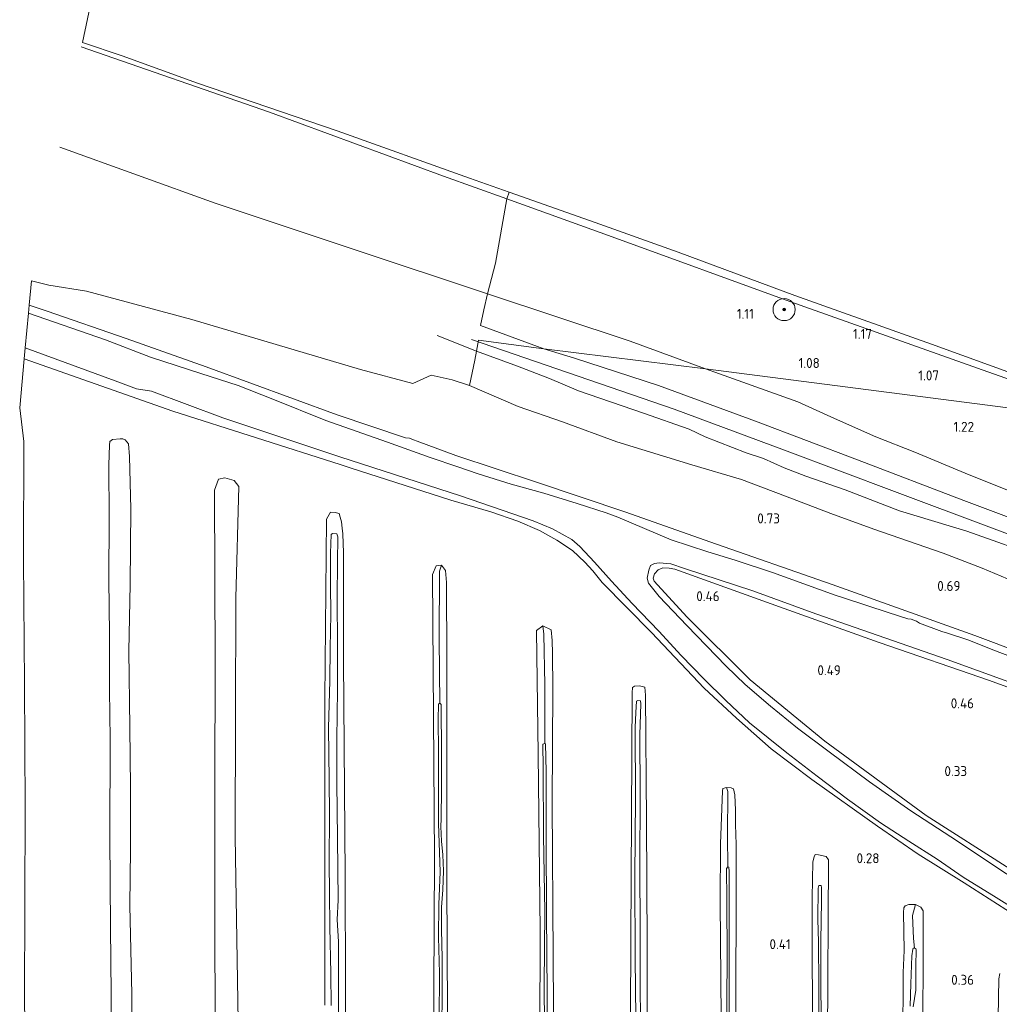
# Model space of a CAD drawing. Extents: x 126429 to 133038, y 413091 to 414846.
# Tile 24 of 256: x 126549 to 126726, y 414380 to 414558. Entities that reach past the tile are written whole.
import ezdxf
from ezdxf.enums import TextEntityAlignment as Align

# ---------------------------------------------------------------- set-up
doc = ezdxf.new("R2010")
doc.units = 0
for name, color, linetype, lineweight in [('B-ME-GR-BOOM-S', 90, 'Continuous', 25), ('B-ME-GR-GRAS-GV', 60, 'Continuous', 13), ('B-ME-GW-OPHOGING_KRUIN-G', 90, 'Continuous', 18), ('B-ME-GW-TALUD_KRUIN-G', 90, 'Continuous', 18), ('B-ME-GW-TALUD_TEEN-G', 90, 'Continuous', 18), ('B-ME-IE-TERREINAFSCHEIDING_KUNSTMATIG_HEKWERK-G', 20, 'IE-TERREINAFSCHEIDING-KUNSTMATIG', 18), ('B-ME-OB-BEKLEDING_STEEN-GV', 30, 'Continuous', 18), ('B-ME-OB-OEVERVOORZIENING-G', 7, 'Continuous', 18), ('B-ME-OG-HOOGTEPUNT-S', 7, 'Continuous', 25), ('B-ME-OG-WATER_GREPPEL-G', 160, 'Continuous', 18), ('B-ME-OG-WATER_RIVIER-GV', 130, 'Continuous', 18), ('B-ME-OG-WATER_SLOOT-G', 120, 'Continuous', 18), ('B-ME-OG-WATER_SLOOT-GV', 120, 'Continuous', 18)]:
    doc.layers.add(name, color=color, linetype=linetype, lineweight=lineweight)
doc.styles.add('NLCS-ISO-ANNOTATIVE-T18', font='NLCS-ISO.ttf', dxfattribs={"height": 1.8})
doc.linetypes.add('IE-TERREINAFSCHEIDING-KUNSTMATIG', pattern='A,4,[82,NLCS.SHX,S=0.75,R=90,X=0,Y=0],4,-2', length=10)

# ---------------------------------------------------------------- blocks, each defined once
blk = doc.blocks.new('SAL-HOOGTELABEL-SO')
at = {"color": 0, "linetype": 'ByBlock', "lineweight": -2, "style": 'NLCS-ISO-ANNOTATIVE-T18'}
blk.add_attdef('HOOGTE', text='', height=1.8, dxfattribs=at).set_placement((2.79, 0), align=Align.RIGHT)
blk = doc.blocks.new('SGR-BOOM_01-SO')
at = {"linetype": 'ByBlock', "lineweight": 18}
h = blk.add_hatch(color=0, dxfattribs=at)
h.dxf.hatch_style = 1
edge = h.paths.add_edge_path()
edge.add_arc((0, 0), 0.25, 0, 360)
at = {"color": 0, "linetype": 'ByBlock', "lineweight": 18}
for radius in [2, 0.25]:
    blk.add_circle((0, 0), radius, dxfattribs=at)

msp = doc.modelspace()

# ---------------------------------------------------------------- linework, layer by layer
at = {"layer": 'B-ME-GR-GRAS-GV'}
for points in [[(126723.71, 414494.056, 0.981), (126750.773, 414484.491, 0.968), (126672.697, 414494.576, 0.95), (126659.077, 414499.584, 0.937), (126633.305, 414508.137, 1.171), (126634.717, 414513.71, 1.208), (126636.8, 414525.312, 1.003), (126655.837, 414518.458, 1.032), (126687.935, 414506.724, 1.024)], [(126659.077, 414499.584, 0.937), (126672.697, 414494.576, 0.95), (126643.485, 414498.2, 1.541), (126632.024, 414502.402, 1.446), (126632.628, 414505.234, 1.251), (126633.305, 414508.137, 1.171)]]:
    msp.add_polyline3d(points, close=True, dxfattribs=at)
for points in [[(126737.904, 414440.12, 0.48), (126721.367, 414446.338, 0.426), (126695.602, 414455.565, 0.53), (126673.48, 414463.317, 0.612), (126658.27, 414468.644, 0.5), (126642.157, 414474.098, 0.488), (126627.579, 414478.898, 0.41), (126620.542, 414481.499, 0.43), (126619.91, 414481.767, 0.19), (126619.183, 414482.019, 0.194), (126618.465, 414482.13, 0.484), (126606.126, 414486.262, 0.364), (126582.398, 414494.931, 0.466), (126567.966, 414500.046, 0.466), (126553.662, 414505.01, 0.344), (126550.427, 414506.074, 0.274), (126550.839, 414510.511, 0.533), (126553.978, 414509.737, 0.575), (126560.811, 414508.598, 0.494), (126579.84, 414503.529, 0.542), (126610.304, 414494.453, 0.668), (126619.808, 414491.932, 0.738), (126623.091, 414493.428, 0.744), (126626.905, 414492.58, 0.8), (126630.032, 414491.572, 0.776), (126638.8, 414487.739, 0.782), (126646.862, 414484.975, 0.794), (126656.69, 414481.371, 0.9), (126670.222, 414477.24, 0.836), (126679.184, 414474.595, 0.866), (126687.169, 414471.543, 0.896), (126695.381, 414468.423, 0.928), (126703.136, 414465.562, 0.95), (126715.691, 414461.231, 0.966), (126722.732, 414458.537, 0.976), (126729.6, 414455.656, 0.944)], [(126731.13, 414441.291, -0.669), (126724.667, 414443.792, -0.669), (126720.279, 414445.497, -0.669), (126716.442, 414446.793, -0.669), (126715.42, 414447.079, -0.669), (126711.403, 414448.609, -0.669), (126710.829, 414448.937, -0.669), (126709.851, 414449.282, -0.669), (126709.265, 414449.347, -0.669), (126705.729, 414450.501, -0.669), (126697.832, 414453.123, -0.669), (126696.146, 414453.673, -0.669), (126684.793, 414457.729, -0.669), (126678.035, 414459.959, -0.669), (126673.091, 414461.463, -0.669), (126666.493, 414463.646, -0.669), (126659.258, 414466.734, -0.669), (126656.818, 414467.773, -0.669), (126654.756, 414468.568, -0.669), (126649.465, 414470.238, -0.669), (126643.462, 414472.066, -0.669), (126637.535, 414473.7, -0.669), (126631.57, 414475.567, -0.669), (126627.912, 414476.835, -0.669), (126622.892, 414478.553, -0.669), (126615.2, 414481.337, -0.669), (126604.075, 414485.234, -0.669), (126594.476, 414489.073, -0.669), (126588.178, 414491.537, -0.669), (126581.452, 414493.722, -0.669), (126572.343, 414496.708, -0.669), (126564.203, 414499.806, -0.669), (126550.294, 414504.637, -0.669), (126550.427, 414506.074, 0.274), (126553.662, 414505.01, 0.344), (126567.966, 414500.046, 0.466), (126582.398, 414494.931, 0.466), (126606.126, 414486.262, 0.364), (126618.465, 414482.13, 0.484), (126619.183, 414482.019, 0.194), (126619.91, 414481.767, 0.19), (126620.542, 414481.499, 0.43), (126627.579, 414478.898, 0.41), (126642.157, 414474.098, 0.488), (126658.27, 414468.644, 0.5), (126673.48, 414463.317, 0.612), (126695.602, 414455.565, 0.53), (126721.367, 414446.338, 0.426), (126737.904, 414440.12, 0.48)], [(126728.494, 414395.874, 0.149), (126719.459, 414401.607, 0.389), (126711.163, 414406.82, 0.185), (126703.763, 414411.875, 0.217), (126691.943, 414420.289, 0.321), (126684.546, 414425.877, 0.217), (126678.312, 414431.393, 0.27), (126672.445, 414436.854, 0.33), (126662.938, 414446.91, 0.238), (126654.026, 414455.924, 0.288), (126652.304, 414458.069, 0.251), (126650.893, 414459.637, 0.259), (126648.621, 414461.737, 0.465), (126645.812, 414463.609, 0.449), (126642.664, 414465.37, 0.449), (126638.783, 414467.056, 0.447), (126633.866, 414468.695, 0.447), (126626.645, 414470.8, 0.447), (126608.465, 414476.701, 0.485), (126606.642, 414477.292, 0.489), (126576.394, 414486.937, 0.525), (126549.527, 414496.369, 0.355), (126549.708, 414498.395, -0.669), (126565.979, 414492.406, -0.669), (126569.81, 414490.968, -0.669), (126572.528, 414490.529, -0.669), (126585.446, 414485.699, -0.669), (126606.591, 414478.646, -0.669), (126628.428, 414471.634, -0.669), (126641.525, 414467.063, -0.669), (126645.023, 414465.651, -0.669), (126648.552, 414463.691, -0.669), (126649.978, 414462.47, -0.669), (126652.655, 414459.601, -0.669), (126655.693, 414456.169, -0.669), (126659.437, 414452.161, -0.669), (126664.233, 414447.135, -0.669), (126668.306, 414442.748, -0.669), (126672.365, 414438.523, -0.669), (126676.396, 414434.584, -0.669), (126680.667, 414430.594, -0.669), (126687.372, 414425.164, -0.669), (126692.909, 414420.897, -0.669), (126698.392, 414416.775, -0.669), (126704.355, 414412.511, -0.669), (126709.444, 414409.156, -0.669), (126714.558, 414405.921, -0.669), (126719.307, 414402.681, -0.669), (126725.234, 414398.986, -0.669), (126734.043, 414393.468, -0.669)], [(126733.87, 414460.263, 1.606), (126719.918, 414465.242, 1.622), (126707.797, 414468.931, 1.526), (126697.934, 414472.7, 1.542), (126690.815, 414475.167, 1.536), (126686.939, 414476.663, 1.53), (126683.173, 414478.337, 1.51), (126680.056, 414479.391, 1.512), (126672.648, 414482.306, 1.532), (126669.767, 414483.643, 1.53), (126661.494, 414486.565, 1.57), (126649.71, 414490.623, 1.524), (126644.493, 414492.849, 1.528), (126638.686, 414495.035, 1.556), (126631.27, 414497.781, 1.465), (126631.643, 414499.748, 1.554), (126643.485, 414498.2, 1.541), (126649.03, 414496.504, 1.565), (126664.203, 414491.572, 1.567), (126681.748, 414485.114, 1.601), (126700.203, 414478.104, 1.617), (126719.403, 414470.769, 1.643), (126740.455, 414462.893, 1.657)], [(126740.455, 414462.893, 1.657), (126719.403, 414470.769, 1.643), (126700.203, 414478.104, 1.617), (126681.748, 414485.114, 1.601), (126664.203, 414491.572, 1.567), (126649.03, 414496.504, 1.565), (126643.485, 414498.2, 1.541), (126672.697, 414494.576, 0.95), (126689.383, 414488.616, 1.127), (126696.026, 414485.578, 1.085), (126703.499, 414482.29, 1.221), (126710.529, 414479.492, 1.106), (126719.622, 414475.691, 1.176), (126727.302, 414472.609, 1.188)], [(126549.886, 414360.252, 0.159), (126549.602, 414380.519, 0.183), (126549.709, 414415.264, 0.218), (126549.559, 414437.672, 0.205), (126549.41, 414460.08, 0.192), (126549.461, 414481.46, 0.224), (126548.709, 414487.551, 0.152), (126549.527, 414496.369, 0.355), (126576.394, 414486.937, 0.525), (126606.642, 414477.292, 0.489), (126608.465, 414476.701, 0.485), (126626.645, 414470.8, 0.447), (126633.866, 414468.695, 0.447), (126638.783, 414467.056, 0.447), (126642.664, 414465.37, 0.449), (126645.812, 414463.609, 0.449), (126648.621, 414461.737, 0.465), (126650.893, 414459.637, 0.259), (126652.304, 414458.069, 0.251), (126654.026, 414455.924, 0.288), (126662.938, 414446.91, 0.238), (126672.445, 414436.854, 0.33), (126678.312, 414431.393, 0.27), (126684.546, 414425.877, 0.217), (126691.943, 414420.289, 0.321), (126703.763, 414411.875, 0.217), (126711.163, 414406.82, 0.185), (126719.459, 414401.607, 0.389), (126728.494, 414395.874, 0.149)], [(126729.6, 414455.656, 0.944), (126722.732, 414458.537, 0.976), (126715.691, 414461.231, 0.966), (126703.136, 414465.562, 0.95), (126695.381, 414468.423, 0.928), (126687.169, 414471.543, 0.896), (126679.184, 414474.595, 0.866), (126670.222, 414477.24, 0.836), (126656.69, 414481.371, 0.9), (126646.862, 414484.975, 0.794), (126638.8, 414487.739, 0.782), (126630.032, 414491.572, 0.776), (126630.97, 414496.124, 1.318), (126631.27, 414497.781, 1.465), (126638.686, 414495.035, 1.556), (126644.493, 414492.849, 1.528), (126649.71, 414490.623, 1.524), (126661.494, 414486.565, 1.57), (126669.767, 414483.643, 1.53), (126672.648, 414482.306, 1.532), (126680.056, 414479.391, 1.512), (126683.173, 414478.337, 1.51), (126686.939, 414476.663, 1.53), (126690.815, 414475.167, 1.536), (126697.934, 414472.7, 1.542), (126707.797, 414468.931, 1.526), (126719.918, 414465.242, 1.622), (126733.87, 414460.263, 1.606)], [(126727.302, 414472.609, 1.188), (126719.622, 414475.691, 1.176), (126710.529, 414479.492, 1.106), (126703.499, 414482.29, 1.221), (126696.026, 414485.578, 1.085), (126689.383, 414488.616, 1.127), (126672.697, 414494.576, 0.95), (126750.773, 414484.491, 0.968)], [(126568.97, 414372.618, 0.163), (126568.958, 414381.481, 0.028), (126568.643, 414397.537, 0.028), (126568.764, 414407.714, 0.013), (126568.723, 414418.911, 0.051), (126568.645, 414429.704, 0.073), (126568.466, 414443.564, 0.103), (126568.661, 414455.604, 0.111), (126568.8, 414469.289, 0.193), (126568.587, 414478.728, 0.261), (126568.394, 414481.007, 0.276), (126567.794, 414481.741, 0.276), (126567.375, 414481.9, 0.238), (126566.848, 414481.921, 0.216), (126565.485, 414481.813, 0.193), (126564.983, 414481.427, 0.186), (126564.917, 414480.781, 0.208), (126564.836, 414477.214, 0.163), (126564.899, 414467.578, 0.163), (126564.84, 414456.425, 0.163), (126564.915, 414446.585, 0.148), (126564.96, 414436.503, 0.148), (126565.074, 414427.636, 0.096), (126565.034, 414409.809, 0.081), (126565.137, 414393.539, 0.088), (126565.229, 414381.569, 0.111), (126565.22, 414368.082, 0.178)], [(126588.248, 414372.852, 0.24), (126587.686, 414409.969, 0.2), (126587.743, 414431.584, 0.244), (126587.8, 414453.198, 0.288), (126588.333, 414473.314, 0.402), (126587.493, 414474.398, 0.394), (126586.634, 414474.628, 0.392), (126585.775, 414474.857, 0.39), (126584.627, 414474.609, 0.384), (126583.953, 414472.609, 0.238), (126584.025, 414441.372, 0.137), (126584.013, 414419.594, 0.15), (126584.001, 414397.815, 0.163), (126584.043, 414372.848, 0.184)], [(126607.599, 414362.23, 0.095), (126607.584, 414382.621, 0.095), (126607.569, 414403.012, 0.095), (126607.253, 414441.919, 0.105), (126607.22, 414461.314, 0.121), (126607.128, 414464.723, 0.121), (126607.037, 414465.787, 0.153), (126606.881, 414466.926, 0.185), (126606.675, 414467.766, 0.213), (126606.455, 414468.441, 0.215), (126605.721, 414468.625, 0.217), (126604.881, 414468.677, 0.215), (126604.201, 414467.415, 0.146), (126603.899, 414434.831, 0.022), (126603.887, 414407.172, 0.045), (126603.875, 414379.512, 0.067)], [(126603.875, 414379.512, 0.067), (126603.887, 414407.172, 0.045), (126603.899, 414434.831, 0.022), (126604.201, 414467.415, 0.146), (126604.881, 414468.677, 0.215), (126605.721, 414468.625, 0.217), (126606.455, 414468.441, 0.215), (126606.675, 414467.766, 0.213), (126606.881, 414466.926, 0.185), (126607.037, 414465.787, 0.153), (126607.128, 414464.723, 0.121), (126607.22, 414461.314, 0.121), (126607.253, 414441.919, 0.105), (126607.569, 414403.012, 0.095), (126607.584, 414382.621, 0.095), (126607.599, 414362.23, 0.095)], [(126606.421, 414373.409, -0.639), (126606.371, 414382.858, -0.639), (126606.348, 414390.987, -0.639), (126606.131, 414395.01, -0.639), (126606.258, 414398.511, -0.639), (126606.139, 414409.685, -0.639), (126606.032, 414419.703, -0.639), (126606.061, 414427.628, -0.639), (126606.191, 414436.521, -0.639), (126606.177, 414444.407, -0.639), (126606.102, 414453.248, -0.639), (126606.146, 414459.611, -0.639), (126606.239, 414464.229, -0.639), (126606.037, 414464.744, -0.639), (126605.25, 414464.818, -0.639), (126604.999, 414464.646, -0.639), (126604.917, 414461.224, -0.639), (126604.905, 414455.63, -0.639), (126604.939, 414450.155, -0.639), (126604.847, 414444.118, -0.639), (126604.76, 414438.163, -0.639), (126604.566, 414429.677, -0.639), (126604.635, 414420.208, -0.639), (126604.737, 414413.96, -0.639), (126604.679, 414405.328, -0.639), (126604.711, 414399.813, -0.639), (126604.797, 414393.647, -0.639), (126604.951, 414385.248, -0.639), (126605.013, 414379.469, -0.639)], [(126626.05, 414377.944, -0.025), (126625.944, 414401.872, -0.041), (126625.938, 414423.528, -0.048), (126625.932, 414445.184, -0.055), (126625.877, 414452.646, -0.011), (126625.869, 414455.929, 0.033), (126625.689, 414458.103, 0.051), (126624.982, 414459.104, 0.053), (126623.999, 414458.967, 0.053), (126623.328, 414457.395, 0.04), (126623.519, 414431.763, -0.015), (126623.709, 414406.13, -0.069), (126623.58, 414382.392, 0.011), (126623.451, 414358.654, 0.091)], [(126623.451, 414358.654, 0.091), (126623.58, 414382.392, 0.011), (126623.709, 414406.13, -0.069), (126623.519, 414431.763, -0.015), (126623.328, 414457.395, 0.04), (126623.999, 414458.967, 0.053), (126624.982, 414459.104, 0.053), (126624.628, 414458.009, -0.217), (126624.553, 414445.606, -0.36), (126624.669, 414434.1, -0.639), (126624.399, 414433.95, -0.639), (126624.342, 414431.155, -0.639), (126624.425, 414425.394, -0.639), (126624.433, 414417.853, -0.639), (126624.426, 414412.381, -0.639), (126624.747, 414403.61, -0.639), (126624.499, 414397.702, -0.639), (126624.454, 414391.784, -0.639), (126624.606, 414385.271, -0.639), (126624.557, 414376.861, -0.639)], [(126734.359, 414398.506, -0.669), (126724.811, 414404.765, -0.669), (126718.227, 414409.197, -0.669), (126709.821, 414414.658, -0.669), (126702.359, 414419.917, -0.669), (126695.065, 414425.311, -0.669), (126689.325, 414429.586, -0.669), (126684.446, 414433.601, -0.669), (126679.868, 414437.523, -0.669), (126676.459, 414440.828, -0.669), (126669.348, 414448.181, -0.669), (126664.318, 414453.419, -0.669), (126662.412, 414455.81, -0.669), (126662.167, 414456.753, -0.669), (126662.429, 414458.161, -0.669), (126662.749, 414459.019, -0.669), (126663.473, 414459.353, -0.669), (126664.311, 414459.521, -0.669), (126666.41, 414459.311, -0.669), (126668.91, 414458.497, -0.669), (126681.257, 414454.433, -0.669), (126692.655, 414450.285, -0.669), (126716.357, 414442.018, -0.669), (126737.684, 414434.292, -0.669)], [(126727.733, 414404.169, 0.094), (126712.609, 414413.786, 0.039), (126694.242, 414427.236, 0.181), (126680.774, 414438.346, 0.237), (126669.301, 414449.721, 0.235), (126663.389, 414456.186, 0.371), (126663.249, 414456.714, 0.391), (126663.461, 414457.516, 0.399), (126664.136, 414458.229, 0.407), (126664.989, 414458.598, 0.431), (126666.133, 414458.542, 0.459), (126667.148, 414458.356, 0.469), (126686.076, 414451.555, 0.194), (126704.091, 414445.094, 0.185), (126724.016, 414438.223, 0.042), (126749.022, 414429.091, 0.088)], [(126749.022, 414429.091, 0.088), (126724.016, 414438.223, 0.042), (126704.091, 414445.094, 0.185), (126686.076, 414451.555, 0.194), (126667.148, 414458.356, 0.469), (126666.133, 414458.542, 0.459), (126664.989, 414458.598, 0.431), (126664.136, 414458.229, 0.407), (126663.461, 414457.516, 0.399), (126663.249, 414456.714, 0.391), (126663.389, 414456.186, 0.371), (126669.301, 414449.721, 0.235), (126680.774, 414438.346, 0.237), (126694.242, 414427.236, 0.181), (126712.609, 414413.786, 0.039), (126727.733, 414404.169, 0.094)], [(126645.34, 414360.541, 0.181), (126645.157, 414388.262, 0.084), (126644.974, 414415.982, -0.014), (126645.099, 414436.781, 0.067), (126645.046, 414443.132, 0.133), (126644.999, 414445.445, 0.17), (126644.812, 414447.403, 0.14), (126643.301, 414448.108, 0.093), (126642.161, 414447.267, 0.061), (126642.418, 414424.924, -0.083), (126642.78, 414392.971, -0.039), (126642.687, 414355.641, -0.012)], [(126643.996, 414368.48, -0.489), (126644.042, 414381.654, -0.489), (126643.952, 414395.949, -0.489), (126643.865, 414409.797, -0.489), (126643.879, 414421.736, -0.489), (126643.786, 414426.767, -0.489), (126643.628, 414426.855, -0.489), (126643.627, 414433.844, -0.352), (126643.657, 414437.451, -0.225), (126643.452, 414446.581, -0.225), (126643.301, 414448.108, 0.093), (126644.812, 414447.403, 0.14), (126644.999, 414445.445, 0.17), (126645.046, 414443.132, 0.133), (126645.099, 414436.781, 0.067), (126644.974, 414415.982, -0.014), (126645.157, 414388.262, 0.084), (126645.34, 414360.541, 0.181)], [(126662.168, 414350.559, 0.173), (126662.161, 414390.283, 0.167), (126662.008, 414412.913, 0.178), (126661.855, 414435.544, 0.189), (126661.72, 414437.017, 0.196), (126660.736, 414437.241, 0.121), (126659.864, 414437.217, 0.128), (126659.508, 414436.948, 0.106), (126659.428, 414436.019, 0.106), (126659.301, 414413.667, 0.125), (126659.174, 414391.316, 0.145), (126659.103, 414364.235, 0.123)], [(126659.103, 414364.235, 0.123), (126659.174, 414391.316, 0.145), (126659.301, 414413.667, 0.125), (126659.428, 414436.019, 0.106), (126659.508, 414436.948, 0.106), (126659.864, 414437.217, 0.128), (126660.736, 414437.241, 0.121), (126661.72, 414437.017, 0.196), (126661.855, 414435.544, 0.189), (126662.008, 414412.913, 0.178), (126662.161, 414390.283, 0.167), (126662.168, 414350.559, 0.173)], [(126660.93, 414375.919, -0.639), (126660.888, 414384.11, -0.639), (126660.884, 414393.191, -0.639), (126660.815, 414404.586, -0.639), (126660.901, 414417.738, -0.639), (126660.822, 414428.424, -0.639), (126661.015, 414433.99, -0.639), (126660.916, 414434.521, -0.639), (126660.472, 414434.58, -0.639), (126660.245, 414434.468, -0.639), (126660.118, 414432.426, -0.639), (126659.963, 414429.696, -0.639), (126660.018, 414416.984, -0.639), (126659.906, 414402.719, -0.639), (126659.973, 414387.898, -0.639), (126660.077, 414377.333, -0.639)], [(126678.184, 414371.369, 0.197), (126678.231, 414408.579, 0.179), (126678.108, 414412.154, 0.173), (126678.136, 414414.801, 0.173), (126677.985, 414417.559, 0.171), (126677.766, 414418.622, 0.104), (126677.308, 414418.824, 0.044), (126676.521, 414418.897, 0.029), (126675.844, 414418.703, -0.009), (126675.744, 414418.261, -0.009), (126675.423, 414408.666, -0.002), (126675.343, 414398.068, 0.021), (126675.479, 414384.4, 0.119), (126675.576, 414369.822, 0.029)], [(126675.576, 414369.822, 0.029), (126675.479, 414384.4, 0.119), (126675.343, 414398.068, 0.021), (126675.423, 414408.666, -0.002), (126675.744, 414418.261, -0.009), (126675.844, 414418.703, -0.009), (126676.521, 414418.897, 0.029), (126676.715, 414418.129, -0.13), (126676.702, 414410.082, -0.273), (126676.724, 414404.506, -0.489), (126676.49, 414404.232, -0.489), (126676.536, 414398.575, -0.489), (126676.599, 414388.011, -0.489), (126676.573, 414380.613, -0.489), (126676.61, 414374.267, -0.489)], [(126676.96, 414374.374, -0.489), (126676.997, 414383.961, -0.489), (126676.959, 414393.692, -0.489), (126676.945, 414400.585, -0.489), (126676.952, 414403.665, -0.489), (126676.904, 414404.438, -0.489), (126676.724, 414404.506, -0.489), (126676.702, 414410.082, -0.273), (126676.715, 414418.129, -0.13), (126676.521, 414418.897, 0.029), (126677.308, 414418.824, 0.044), (126677.766, 414418.622, 0.104), (126677.985, 414417.559, 0.171), (126678.136, 414414.801, 0.173), (126678.108, 414412.154, 0.173), (126678.231, 414408.579, 0.179), (126678.184, 414371.369, 0.197)], [(126694.722, 414373.514, 0.021), (126694.912, 414405.81, 0.105), (126694.531, 414406.394, 0.098), (126693.126, 414406.716, 0.068), (126692.519, 414406.742, 0.083), (126692.32, 414406.344, 0.105), (126692.099, 414405.442, 0.113), (126691.988, 414398.919, 0.098), (126691.988, 414388.297, 0.098), (126692.125, 414371.751, 0.09)], [(126692.125, 414371.751, 0.09), (126691.988, 414388.297, 0.098), (126691.988, 414398.919, 0.098), (126692.099, 414405.442, 0.113), (126692.32, 414406.344, 0.105), (126692.519, 414406.742, 0.083), (126693.126, 414406.716, 0.068), (126694.531, 414406.394, 0.098), (126694.912, 414405.81, 0.105), (126694.722, 414373.514, 0.021)], [(126693.629, 414376.958, -0.489), (126693.551, 414383.793, -0.489), (126693.575, 414391.13, -0.489), (126693.674, 414398.322, -0.489), (126693.636, 414400.796, -0.489), (126693.589, 414401.123, -0.489), (126693.165, 414401.161, -0.489), (126693.064, 414400.678, -0.489), (126693.027, 414394.984, -0.489), (126693.123, 414390.987, -0.489), (126693.214, 414383.016, -0.489), (126693.178, 414374.423, -0.489)], [(126712.007, 414372.518, 0.065), (126712.041, 414392.142, 0.101), (126712.063, 414396.54, 0.161), (126711.646, 414397.226, 0.161), (126710.673, 414397.693, 0.161), (126709.437, 414397.704, 0.161), (126708.797, 414397.447, 0.161), (126708.539, 414397.093, 0.161), (126708.485, 414396.285, 0.161), (126708.622, 414389.407, 0.044), (126708.455, 414385.421, 0.146), (126708.355, 414372.898, 0.139)], [(126708.355, 414372.898, 0.139), (126708.455, 414385.421, 0.146), (126708.622, 414389.407, 0.044), (126708.485, 414396.285, 0.161), (126708.539, 414397.093, 0.161), (126708.797, 414397.447, 0.161), (126709.437, 414397.704, 0.161), (126710.673, 414397.693, 0.161), (126710.119, 414395.706, -0.129), (126710.311, 414391.583, -0.196), (126710.47, 414389.797, -0.489), (126710.268, 414389.805, -0.489), (126710.199, 414389.626, -0.489), (126710.027, 414388.417, -0.489), (126709.837, 414383.398, -0.489), (126709.706, 414379.309, -0.489)], [(126710.248, 414379.184, -0.489), (126710.699, 414382.206, -0.489), (126710.745, 414386.684, -0.489), (126710.779, 414389.439, -0.489), (126710.693, 414389.788, -0.489), (126710.47, 414389.797, -0.489), (126710.311, 414391.583, -0.196), (126710.119, 414395.706, -0.129), (126710.673, 414397.693, 0.161), (126711.646, 414397.226, 0.161), (126712.063, 414396.54, 0.161), (126712.041, 414392.142, 0.101), (126712.007, 414372.518, 0.065)], [(126725.909, 414385.217, 0.203), (126725.708, 414384.297, 0.203), (126725.136, 414349.473, 0.077)], [(126725.136, 414349.473, 0.077), (126725.708, 414384.297, 0.203), (126725.909, 414385.217, 0.203)]]:
    msp.add_polyline3d(points, dxfattribs=at)
at = {"layer": 'B-ME-GW-OPHOGING_KRUIN-G'}
msp.add_polyline3d([(126832.333, 414424.886, 1.614), (126811.807, 414432.868, 1.673), (126791.281, 414440.85, 1.732), (126760.789, 414452.461, 1.814), (126741.44, 414459.458, 1.806), (126706.849, 414472.424, 1.732), (126686.954, 414479.857, 1.724), (126667.059, 414487.29, 1.716), (126630.3788, 414499.897, 1.5523)], dxfattribs=at)
at = {"layer": 'B-ME-GW-TALUD_KRUIN-G'}
for points in [[(126559.795, 414552.8, 0.866), (126593.875, 414541.018, 0.951), (126625.315, 414529.43, 1.003), (126636.8, 414525.312, 1.003), (126655.837, 414518.458, 1.032), (126687.935, 414506.724, 1.024), (126723.71, 414494.056, 0.981), (126750.773, 414484.491, 0.968)], [(126624.169, 414500.629, 1.537), (126631.27, 414497.781, 1.465), (126638.686, 414495.035, 1.556), (126644.493, 414492.849, 1.528), (126649.71, 414490.623, 1.524), (126661.494, 414486.565, 1.57), (126669.767, 414483.643, 1.53), (126672.648, 414482.306, 1.532), (126680.056, 414479.391, 1.512), (126683.173, 414478.337, 1.51), (126686.939, 414476.663, 1.53), (126690.815, 414475.167, 1.536), (126697.934, 414472.7, 1.542), (126707.797, 414468.931, 1.526), (126719.918, 414465.242, 1.622), (126733.87, 414460.263, 1.606)], [(126740.455, 414462.893, 1.657), (126719.403, 414470.769, 1.643), (126700.203, 414478.104, 1.617), (126681.748, 414485.114, 1.601), (126664.203, 414491.572, 1.567), (126649.03, 414496.504, 1.565), (126643.485, 414498.2, 1.541)]]:
    msp.add_polyline3d(points, dxfattribs=at)
at = {"layer": 'B-ME-GW-TALUD_TEEN-G'}
for points in [[(126672.697, 414494.576, 0.95), (126659.077, 414499.584, 0.937), (126633.305, 414508.137, 1.171), (126608.812, 414516.287, 1.294), (126584.022, 414524.525, 1.353), (126555.957, 414534.675, 1.388)], [(126729.6, 414455.656, 0.944), (126722.732, 414458.537, 0.976), (126715.691, 414461.231, 0.966), (126703.136, 414465.562, 0.95), (126695.381, 414468.423, 0.928), (126687.169, 414471.543, 0.896), (126679.184, 414474.595, 0.866), (126670.222, 414477.24, 0.836), (126656.69, 414481.371, 0.9), (126646.862, 414484.975, 0.794), (126638.8, 414487.739, 0.782), (126630.032, 414491.572, 0.776), (126626.905, 414492.58, 0.8), (126623.091, 414493.428, 0.744), (126619.808, 414491.932, 0.738), (126610.304, 414494.453, 0.668), (126579.84, 414503.529, 0.542), (126560.811, 414508.598, 0.494)], [(126727.302, 414472.609, 1.188), (126719.622, 414475.691, 1.176), (126710.529, 414479.492, 1.106), (126703.499, 414482.29, 1.221), (126696.026, 414485.578, 1.085), (126689.383, 414488.616, 1.127), (126672.697, 414494.576, 0.95)]]:
    msp.add_polyline3d(points, dxfattribs=at)
at = {"layer": 'B-ME-IE-TERREINAFSCHEIDING_KUNSTMATIG_HEKWERK-G'}
msp.add_polyline3d([(126737.904, 414440.12, 0.48), (126721.367, 414446.338, 0.426), (126695.602, 414455.565, 0.53), (126673.48, 414463.317, 0.612), (126658.27, 414468.644, 0.5), (126642.157, 414474.098, 0.488), (126627.579, 414478.898, 0.41), (126620.542, 414481.499, 0.43), (126619.91, 414481.767, 0.19), (126619.183, 414482.019, 0.194), (126618.465, 414482.13, 0.484), (126606.126, 414486.262, 0.364), (126582.398, 414494.931, 0.466), (126567.966, 414500.046, 0.466), (126553.662, 414505.01, 0.344), (126550.427, 414506.074, 0.274)], dxfattribs=at)
at = {"layer": 'B-ME-OB-BEKLEDING_STEEN-GV'}
msp.add_polyline3d([(126739.647, 414489.598, 0.85), (126754.079, 414484.29, 0.85), (126750.773, 414484.491, 0.968), (126723.71, 414494.056, 0.981), (126687.935, 414506.724, 1.024), (126655.837, 414518.458, 1.032), (126636.8, 414525.312, 1.003), (126637.202, 414526.504, 0.85), (126652.748, 414521.016, 0.85), (126667.767, 414515.683, 0.85), (126688.865, 414507.865, 0.85), (126713.57, 414499.064, 0.85)], close=True, dxfattribs=at)
at = {"layer": 'B-ME-OB-OEVERVOORZIENING-G'}
msp.add_polyline3d([(126560.039, 414553.589, 0.85), (126567.255, 414551.178, 0.85), (126580.831, 414546.21, 0.85), (126606.092, 414537.609, 0.85), (126630.037, 414529.043, 0.85), (126637.202, 414526.504, 0.85), (126652.748, 414521.016, 0.85), (126667.767, 414515.683, 0.85), (126688.865, 414507.865, 0.85), (126713.57, 414499.064, 0.85), (126739.647, 414489.598, 0.85), (126754.079, 414484.29, 0.85)], dxfattribs=at)
at = {"layer": 'B-ME-OG-WATER_GREPPEL-G'}
for points in [[(126676.715, 414418.129, -0.13), (126676.702, 414410.082, -0.273), (126676.724, 414404.506, -0.489)], [(126710.119, 414395.706, -0.129), (126710.311, 414391.583, -0.196), (126710.47, 414389.797, -0.489)]]:
    msp.add_polyline3d(points, dxfattribs=at)
at = {"layer": 'B-ME-OG-WATER_RIVIER-GV'}
msp.add_polyline3d([(126939.203, 414645.198, 0.85), (126899.025, 414466.059, 0.85), (126754.079, 414484.29, 0.85), (126739.647, 414489.598, 0.85), (126713.57, 414499.064, 0.85), (126688.865, 414507.865, 0.85), (126667.767, 414515.683, 0.85), (126652.748, 414521.016, 0.85), (126637.202, 414526.504, 0.85), (126630.037, 414529.043, 0.85), (126606.092, 414537.609, 0.85), (126580.831, 414546.21, 0.85), (126567.255, 414551.178, 0.85), (126560.039, 414553.589, 0.85), (126605.545, 414769.142, 0.85)], dxfattribs=at)
at = {"layer": 'B-ME-OG-WATER_SLOOT-G'}
for points in [[(126728.494, 414395.874, 0.149), (126719.459, 414401.607, 0.389), (126711.163, 414406.82, 0.185), (126703.763, 414411.875, 0.217), (126691.943, 414420.289, 0.321), (126684.546, 414425.877, 0.217), (126678.312, 414431.393, 0.27), (126672.445, 414436.854, 0.33), (126662.938, 414446.91, 0.238), (126654.026, 414455.924, 0.288), (126652.304, 414458.069, 0.251), (126650.893, 414459.637, 0.259), (126648.621, 414461.737, 0.465), (126645.812, 414463.609, 0.449), (126642.664, 414465.37, 0.449), (126638.783, 414467.056, 0.447), (126633.866, 414468.695, 0.447), (126626.645, 414470.8, 0.447), (126608.465, 414476.701, 0.485), (126606.642, 414477.292, 0.489), (126576.394, 414486.937, 0.525), (126549.527, 414496.369, 0.355)], [(126727.733, 414404.169, 0.094), (126712.609, 414413.786, 0.039), (126694.242, 414427.236, 0.181), (126680.774, 414438.346, 0.237), (126669.301, 414449.721, 0.235), (126663.389, 414456.186, 0.371), (126663.249, 414456.714, 0.391), (126663.461, 414457.516, 0.399), (126664.136, 414458.229, 0.407), (126664.989, 414458.598, 0.431), (126666.133, 414458.542, 0.459), (126667.148, 414458.356, 0.469), (126686.076, 414451.555, 0.194), (126704.091, 414445.094, 0.185), (126724.016, 414438.223, 0.042), (126749.022, 414429.091, 0.088)], [(126676.521, 414418.897, 0.029), (126675.844, 414418.703, -0.009), (126675.744, 414418.261, -0.009), (126675.423, 414408.666, -0.002), (126675.343, 414398.068, 0.021), (126675.479, 414384.4, 0.119), (126675.576, 414369.822, 0.029), (126675.498, 414355.879, 0.134), (126675.558, 414341.383, 0.134), (126675.579, 414327.861, 0.126), (126675.594, 414312.273, 0.164)], [(126677.985, 414417.559, 0.171), (126677.766, 414418.622, 0.104), (126677.308, 414418.824, 0.044), (126676.521, 414418.897, 0.029)], [(126677.985, 414417.559, 0.171), (126678.136, 414414.801, 0.173), (126678.108, 414412.154, 0.173), (126678.231, 414408.579, 0.179), (126678.184, 414371.369, 0.197), (126678.153, 414348.52, 0.209), (126678.122, 414325.672, 0.221), (126678.305, 414304.164, 0.232), (126678.489, 414282.657, 0.243), (126678.656, 414259.004, 0.265), (126679.152, 414257.741, 0.259), (126680.244, 414256.845, 0.257), (126682.196, 414255.872, 0.257), (126685.271, 414254.609, 0.257), (126689.33, 414253.33, 0.259), (126691.362, 414252.982, 0.261), (126691.766, 414253.553, 0.259), (126691.913, 414255.271, 0.261), (126692.112, 414258.034, 0.208), (126692.067, 414296.002, 0.143)], [(126694.912, 414405.81, 0.105), (126694.531, 414406.394, 0.098), (126693.126, 414406.716, 0.068), (126692.519, 414406.742, 0.083), (126692.32, 414406.344, 0.105), (126692.099, 414405.442, 0.113), (126691.988, 414398.919, 0.098), (126691.988, 414388.297, 0.098), (126692.125, 414371.751, 0.09), (126692.132, 414355.027, 0.135), (126692.184, 414339.842, 0.165), (126691.954, 414325.663, 0.12), (126692.001, 414311.329, 0.165), (126692.067, 414296.002, 0.143)], [(126694.912, 414405.81, 0.105), (126694.722, 414373.514, 0.021), (126694.771, 414352.076, 0.053), (126694.82, 414330.639, 0.085), (126694.97, 414309.404, 0.119), (126695.12, 414288.169, 0.153), (126695.465, 414254.277, 0.235), (126695.682, 414252.522, 0.235), (126696.582, 414251.058, 0.235), (126698.562, 414250.129, 0.239), (126705.102, 414247.757, 0.243), (126706.973, 414247.19, 0.243), (126708.159, 414247.599, 0.237), (126708.454, 414249.05, 0.225), (126708.521, 414251.623, 0.219), (126708.155, 414261.569, 0.171), (126708.545, 414301.112, 0.071)], [(126710.673, 414397.693, 0.161), (126709.437, 414397.704, 0.161), (126708.797, 414397.447, 0.161), (126708.539, 414397.093, 0.161), (126708.485, 414396.285, 0.161), (126708.622, 414389.407, 0.044), (126708.455, 414385.421, 0.146), (126708.355, 414372.898, 0.139), (126708.243, 414362.504, 0.146), (126708.337, 414350.723, 0.154), (126708.291, 414340.468, 0.079), (126708.466, 414326.757, 0.086), (126708.51, 414317.674, 0.019), (126708.545, 414301.112, 0.071)], [(126712.041, 414392.142, 0.101), (126712.063, 414396.54, 0.161), (126711.646, 414397.226, 0.161), (126710.673, 414397.693, 0.161)], [(126712.041, 414392.142, 0.101), (126712.007, 414372.518, 0.065), (126711.721, 414350.478, 0.086), (126711.435, 414328.438, 0.107), (126711.528, 414305.144, 0.133), (126711.622, 414281.851, 0.159), (126711.56, 414247.082, 0.221), (126712.112, 414245.414, 0.229), (126713.28, 414244.324, 0.229), (126715.019, 414243.581, 0.221), (126716.997, 414242.887, 0.201), (126719.121, 414241.992, 0.195), (126722.219, 414240.728, 0.197), (126723.622, 414240.155, 0.199), (126724.679, 414240.436, 0.183), (126724.762, 414241.818, 0.182), (126724.723, 414243.46, 0.254), (126725.041, 414246.149, 0.228), (126725.01, 414274.947, 0.163), (126724.979, 414303.746, 0.098), (126725.057, 414326.609, 0.088), (126725.136, 414349.473, 0.077), (126725.708, 414384.297, 0.203), (126725.909, 414385.217, 0.203)]]:
    msp.add_polyline3d(points, dxfattribs=at)
at = {"layer": 'B-ME-OG-WATER_SLOOT-GV'}
for points in [[(126734.043, 414393.468, -0.669), (126725.234, 414398.986, -0.669), (126719.307, 414402.681, -0.669), (126714.558, 414405.921, -0.669), (126709.444, 414409.156, -0.669), (126704.355, 414412.511, -0.669), (126698.392, 414416.775, -0.669), (126692.909, 414420.897, -0.669), (126687.372, 414425.164, -0.669), (126680.667, 414430.594, -0.669), (126676.396, 414434.584, -0.669), (126672.365, 414438.523, -0.669), (126668.306, 414442.748, -0.669), (126664.233, 414447.135, -0.669), (126659.437, 414452.161, -0.669), (126655.693, 414456.169, -0.669), (126652.655, 414459.601, -0.669), (126649.978, 414462.47, -0.669), (126648.552, 414463.691, -0.669), (126645.023, 414465.651, -0.669), (126641.525, 414467.063, -0.669), (126628.428, 414471.634, -0.669), (126606.591, 414478.646, -0.669), (126585.446, 414485.699, -0.669), (126572.528, 414490.529, -0.669), (126569.81, 414490.968, -0.669), (126565.979, 414492.406, -0.669), (126549.708, 414498.395, -0.669), (126550.294, 414504.637, -0.669), (126564.203, 414499.806, -0.669), (126572.343, 414496.708, -0.669), (126581.452, 414493.722, -0.669), (126588.178, 414491.537, -0.669), (126594.476, 414489.073, -0.669), (126604.075, 414485.234, -0.669), (126615.2, 414481.337, -0.669), (126622.892, 414478.553, -0.669), (126627.912, 414476.835, -0.669), (126631.57, 414475.567, -0.669), (126637.535, 414473.7, -0.669), (126643.462, 414472.066, -0.669), (126649.465, 414470.238, -0.669), (126654.756, 414468.568, -0.669), (126656.818, 414467.773, -0.669), (126659.258, 414466.734, -0.669), (126666.493, 414463.646, -0.669), (126673.091, 414461.463, -0.669), (126678.035, 414459.959, -0.669), (126684.793, 414457.729, -0.669), (126696.146, 414453.673, -0.669), (126697.832, 414453.123, -0.669), (126705.729, 414450.501, -0.669), (126709.265, 414449.347, -0.669), (126709.851, 414449.282, -0.669), (126710.829, 414448.937, -0.669), (126711.403, 414448.609, -0.669), (126715.42, 414447.079, -0.669), (126716.442, 414446.793, -0.669), (126720.279, 414445.497, -0.669), (126724.667, 414443.792, -0.669), (126731.13, 414441.291, -0.669)], [(126605.013, 414379.469, -0.639), (126604.951, 414385.248, -0.639), (126604.797, 414393.647, -0.639), (126604.711, 414399.813, -0.639), (126604.679, 414405.328, -0.639), (126604.737, 414413.96, -0.639), (126604.635, 414420.208, -0.639), (126604.566, 414429.677, -0.639), (126604.76, 414438.163, -0.639), (126604.847, 414444.118, -0.639), (126604.939, 414450.155, -0.639), (126604.905, 414455.63, -0.639), (126604.917, 414461.224, -0.639), (126604.999, 414464.646, -0.639), (126605.25, 414464.818, -0.639), (126606.037, 414464.744, -0.639), (126606.239, 414464.229, -0.639), (126606.146, 414459.611, -0.639), (126606.102, 414453.248, -0.639), (126606.177, 414444.407, -0.639), (126606.191, 414436.521, -0.639), (126606.061, 414427.628, -0.639), (126606.032, 414419.703, -0.639), (126606.139, 414409.685, -0.639), (126606.258, 414398.511, -0.639), (126606.131, 414395.01, -0.639), (126606.348, 414390.987, -0.639), (126606.371, 414382.858, -0.639), (126606.421, 414373.409, -0.639)], [(126737.684, 414434.292, -0.669), (126716.357, 414442.018, -0.669), (126692.655, 414450.285, -0.669), (126681.257, 414454.433, -0.669), (126668.91, 414458.497, -0.669), (126666.41, 414459.311, -0.669), (126664.311, 414459.521, -0.669), (126663.473, 414459.353, -0.669), (126662.749, 414459.019, -0.669), (126662.429, 414458.161, -0.669), (126662.167, 414456.753, -0.669), (126662.412, 414455.81, -0.669), (126664.318, 414453.419, -0.669), (126669.348, 414448.181, -0.669), (126676.459, 414440.828, -0.669), (126679.868, 414437.523, -0.669), (126684.446, 414433.601, -0.669), (126689.325, 414429.586, -0.669), (126695.065, 414425.311, -0.669), (126702.359, 414419.917, -0.669), (126709.821, 414414.658, -0.669), (126718.227, 414409.197, -0.669), (126724.811, 414404.765, -0.669), (126734.359, 414398.506, -0.669)], [(126624.557, 414376.861, -0.639), (126624.606, 414385.271, -0.639), (126624.454, 414391.784, -0.639), (126624.499, 414397.702, -0.639), (126624.747, 414403.61, -0.639), (126624.426, 414412.381, -0.639), (126624.433, 414417.853, -0.639), (126624.425, 414425.394, -0.639), (126624.342, 414431.155, -0.639), (126624.399, 414433.95, -0.639), (126624.669, 414434.1, -0.639), (126624.904, 414433.908, -0.639), (126624.892, 414432.652, -0.639), (126624.982, 414426.101, -0.639), (126624.975, 414418.702, -0.639), (126624.887, 414413.213, -0.639), (126624.827, 414411.796, -0.639), (126624.981, 414409.175, -0.639), (126625.18, 414406.673, -0.639), (126625.324, 414403.829, -0.639), (126625.198, 414400.348, -0.639), (126624.986, 414397.235, -0.639), (126624.979, 414393.202, -0.639), (126625.066, 414388.009, -0.639), (126625.112, 414381.399, -0.639), (126625.04, 414375.807, -0.639)], [(126660.077, 414377.333, -0.639), (126659.973, 414387.898, -0.639), (126659.906, 414402.719, -0.639), (126660.018, 414416.984, -0.639), (126659.963, 414429.696, -0.639), (126660.118, 414432.426, -0.639), (126660.245, 414434.468, -0.639), (126660.472, 414434.58, -0.639), (126660.916, 414434.521, -0.639), (126661.015, 414433.99, -0.639), (126660.822, 414428.424, -0.639), (126660.901, 414417.738, -0.639), (126660.815, 414404.586, -0.639), (126660.884, 414393.191, -0.639), (126660.888, 414384.11, -0.639), (126660.93, 414375.919, -0.639)], [(126643.636, 414368.597, -0.489), (126643.557, 414383.154, -0.489), (126643.648, 414396.428, -0.489), (126643.433, 414410.14, -0.489), (126643.361, 414422.427, -0.489), (126643.316, 414426.685, -0.489), (126643.628, 414426.855, -0.489), (126643.786, 414426.767, -0.489), (126643.879, 414421.736, -0.489), (126643.865, 414409.797, -0.489), (126643.952, 414395.949, -0.489), (126644.042, 414381.654, -0.489), (126643.996, 414368.48, -0.489)], [(126676.61, 414374.267, -0.489), (126676.573, 414380.613, -0.489), (126676.599, 414388.011, -0.489), (126676.536, 414398.575, -0.489), (126676.49, 414404.232, -0.489), (126676.724, 414404.506, -0.489), (126676.904, 414404.438, -0.489), (126676.952, 414403.665, -0.489), (126676.945, 414400.585, -0.489), (126676.959, 414393.692, -0.489), (126676.997, 414383.961, -0.489), (126676.96, 414374.374, -0.489)], [(126693.178, 414374.423, -0.489), (126693.214, 414383.016, -0.489), (126693.123, 414390.987, -0.489), (126693.027, 414394.984, -0.489), (126693.064, 414400.678, -0.489), (126693.165, 414401.161, -0.489), (126693.589, 414401.123, -0.489), (126693.636, 414400.796, -0.489), (126693.674, 414398.322, -0.489), (126693.575, 414391.13, -0.489), (126693.551, 414383.793, -0.489), (126693.629, 414376.958, -0.489)], [(126709.706, 414379.309, -0.489), (126709.837, 414383.398, -0.489), (126710.027, 414388.417, -0.489), (126710.199, 414389.626, -0.489), (126710.268, 414389.805, -0.489), (126710.47, 414389.797, -0.489), (126710.693, 414389.788, -0.489), (126710.779, 414389.439, -0.489), (126710.745, 414386.684, -0.489), (126710.699, 414382.206, -0.489), (126710.248, 414379.184, -0.489)]]:
    msp.add_polyline3d(points, dxfattribs=at)

# ---------------------------------------------------------------- block references
at = {"layer": 'B-ME-GR-BOOM-S'}
msp.add_blockref('SGR-BOOM_01-SO', (126686.914, 414505.298, 1.156), dxfattribs=at)
at = {"layer": 'B-ME-OG-HOOGTEPUNT-S'}
for p, values in [((126678.655, 414503.62, 1.105), {'HOOGTE': '1.11'}), ((126700, 414499.998, 1.165), {'HOOGTE': '1.17'}), ((126690.572, 414494.732, 1.08), {'HOOGTE': '1.08'}), ((126712.118, 414492.485, 1.068), {'HOOGTE': '1.07'}), ((126718.454, 414483.194, 1.223), {'HOOGTE': '1.22'}), ((126683.362, 414466.629, 0.73), {'HOOGTE': '0.73'}), ((126715.994, 414454.414, 0.693), {'HOOGTE': '0.69'}), ((126672.458, 414452.567, 0.455), {'HOOGTE': '0.46'}), ((126694.373, 414439.18, 0.493), {'HOOGTE': '0.49'}), ((126718.454, 414433.194, 0.463), {'HOOGTE': '0.46'}), ((126717.199, 414420.94, 0.33), {'HOOGTE': '0.33'}), ((126701.359, 414405.185, 0.28), {'HOOGTE': '0.28'}), ((126685.302, 414389.645, 0.405), {'HOOGTE': '0.41'}), ((126718.454, 414383.194, 0.361), {'HOOGTE': '0.36'})]:
    msp.add_blockref('SAL-HOOGTELABEL-SO', p, dxfattribs=at).add_auto_attribs(values)

doc.saveas('drawing.dxf')
